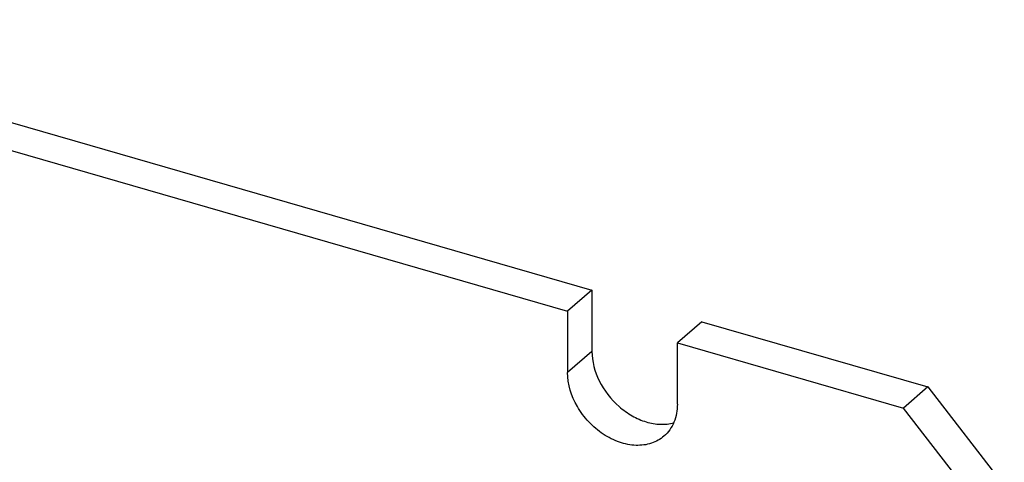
# Model space of a CAD drawing. Header units: millimetres. Extents: x 0 to 210, y 0 to 297.
# Tile 15 of 17: x 117 to 134, y 239 to 247. Entities that reach past the tile are written whole.
import ezdxf

# ---------------------------------------------------------------- set-up
doc = ezdxf.new("R2010")
doc.units = ezdxf.units.MM
doc.header["$LTSCALE"] = 19.36
doc.layers.get('0').update_dxf_attribs({"linetype": 'CONTINUOUS'})

msp = doc.modelspace()

# ---------------------------------------------------------------- linework, layer by layer
at = {"color": 7, "linetype": 'Continuous'}
for p, q in [((111.05688, 246.68597), (126.94845, 242.09847)), ((110.64438, 246.32874), (126.53595, 241.74124)), ((126.94845, 242.09847), (126.53595, 241.74124)), ((126.94845, 242.09847), (126.94845, 241.05925)), ((126.53595, 241.74124), (126.53595, 240.70201)), ((128.8104, 241.56097), (128.3979, 241.20374)), ((128.8104, 241.56097), (132.64256, 240.45472)), ((128.3979, 241.20374), (132.23006, 240.09749)), ((128.3979, 240.16451), (128.3979, 241.20374)), ((132.64256, 240.45472), (132.23006, 240.09749)), ((132.64256, 240.45472), (133.9416, 238.78069)), ((133.5291, 238.42345), (132.23006, 240.09749))]:
    msp.add_line(p, q, dxfattribs=at)
at = {"color": 9, "linetype": 'Continuous'}
msp.add_line((126.94845, 241.05924), (126.53595, 240.70201), dxfattribs=at)
at = {"color": 7, "linetype": 'Continuous'}
for points, knots in [([(126.94845, 241.05925), (126.94845, 240.88813), (127.04591, 240.53179), (127.32685, 240.17122), (127.62255, 239.95898), (127.8617, 239.8544), (128.10332, 239.81126), (128.26155, 239.82718), (128.33414, 239.84686)], [0, 0, 0, 0, 0.24828025, 0.51538929, 0.64742013, 0.77329677, 0.89087786, 1, 1, 1, 1]), ([(128.17067, 239.62064), (128.10871, 239.56698), (127.95609, 239.48242), (127.68858, 239.45027), (127.40553, 239.50785), (127.13075, 239.64703), (126.88637, 239.85545), (126.63596, 240.18963), (126.53595, 240.5012), (126.53595, 240.70201)], [0, 0, 0, 0, 0.10468789, 0.21598789, 0.33736639, 0.46835338, 0.60545364, 0.74352181, 1, 1, 1, 1]), ([(128.3979, 240.16452), (128.3979, 240.05991), (128.36395, 239.85558), (128.24367, 239.68385), (128.17067, 239.62064)], [0, 0, 0, 0, 0.5200174, 1, 1, 1, 1])]:
    msp.add_open_spline(points, degree=3, knots=knots, dxfattribs=at)

doc.saveas('drawing.dxf')
